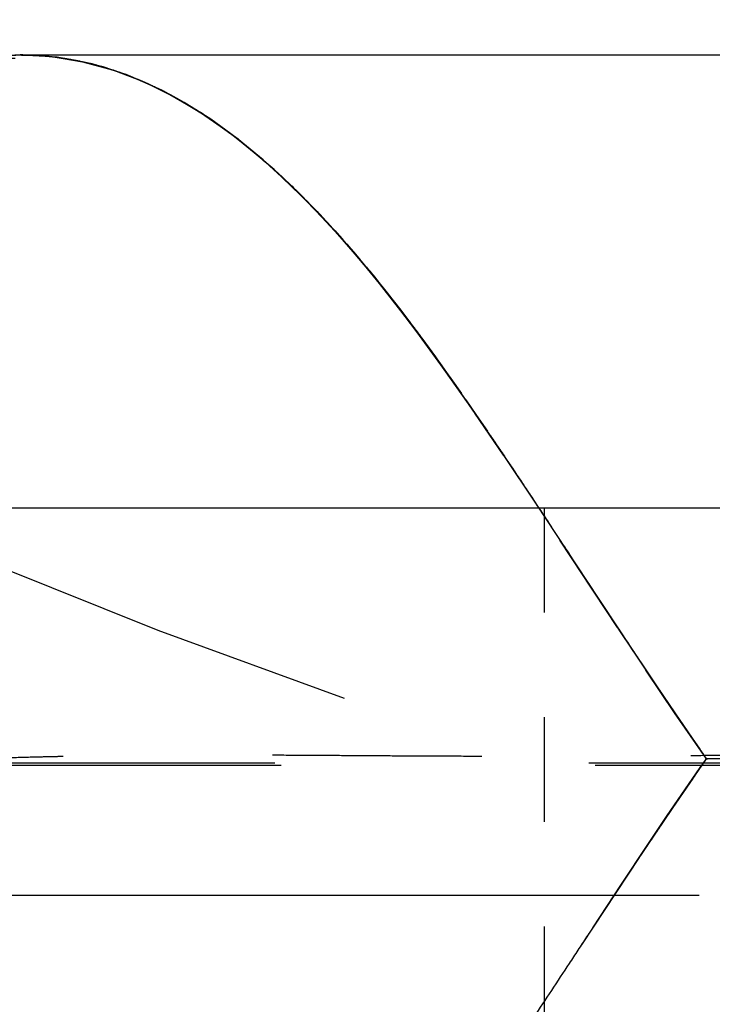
# Model space of a CAD drawing. Header units: millimetres. Extents: x 14186 to 17588, y 1400 to 3805.
# Tile 66 of 256: x 16296.842 to 16297.504, y 2699.275 to 2700.217. Entities that reach past the tile are written whole.
import ezdxf

# ---------------------------------------------------------------- set-up
doc = ezdxf.new("R2010")
doc.units = ezdxf.units.MM
doc.linetypes.add('HIDDEN', pattern=[0.2, 0.1, -0.1])
doc.layers.add('DEFAULT_2', color=8, linetype='HIDDEN')
doc.layers.add('dim', color=82, linetype='Continuous', lineweight=9)
doc.styles.get("Standard").update_dxf_attribs({"font": 'arial.ttf'})
doc.dimstyles.new('ISO-25', dxfattribs={"dimtxt": 2.5, "dimasz": 2.5, "dimexe": 1.25, "dimexo": 0.625, "dimtad": 1, "dimtxsty": 'Standard', "dimcen": 2.5, "dimadec": 0, "dimazin": 0, "dimtfac": 1, "dimtmove": 0, "dimatfit": 3, "dimfxl": 1, "dimarcsym": 0})

# ---------------------------------------------------------------- blocks, each defined once
blk = doc.blocks.new('*D27')
at = {"layer": 'Defpoints', "color": 0, "transparency": 16777216}
for p in [(17053.85064, 3119.68737), (16297.8248, 2320.6724)]:
    blk.add_point(p, dxfattribs=at)
at = {"layer": 'dim', "color": 0, "linetype": 'Continuous', "lineweight": -2, "transparency": 16777216}
for p, q in [((17253.46947, 3330.65693), (17070.34575, 3137.12043)), ((16297.8248, 2320.6724), (17053.85064, 3119.68737)), ((16281.32969, 2303.23935), (16264.83458, 2285.80629))]:
    blk.add_line(p, q, dxfattribs=at)
at = {"layer": 'dim', "color": 0, "transparency": 16777216}
for points in [[(17067.44024, 3139.86961), (17073.25126, 3134.37124), (17053.85064, 3119.68737)], [(16278.42418, 2305.98853), (16284.2352, 2300.49016), (16297.8248, 2320.6724)]]:
    blk.add_solid(points, dxfattribs=at)
at = {"layer": 'dim', "color": 0, "transparency": 16777216, "insert": (17191.28703, 3297.17107), "char_height": 30, "attachment_point": 5, "rotation": 46.58354}
blk.add_mtext('∅1100', dxfattribs=at)
blk = doc.blocks.new('*D28')
at = {"layer": 'Defpoints', "color": 0, "transparency": 16777216}
for p in [(17217.99457, 2998.66902), (16133.68087, 2441.69076)]:
    blk.add_point(p, dxfattribs=at)
at = {"layer": 'dim', "color": 0, "linetype": 'Continuous', "lineweight": -2, "transparency": 16777216}
for p, q in [((17380.1399, 3081.95803), (17239.34283, 3009.63496)), ((16133.68087, 2441.69076), (17217.99457, 2998.66902)), ((16112.33261, 2430.72482), (16090.98435, 2419.75888))]:
    blk.add_line(p, q, dxfattribs=at)
at = {"layer": 'dim', "color": 0, "transparency": 16777216}
for points in [[(17237.51518, 3013.193), (17241.17049, 3006.07691), (17217.99457, 2998.66902)], [(16110.50495, 2434.28286), (16114.16026, 2427.16677), (16133.68087, 2441.69076)]]:
    blk.add_solid(points, dxfattribs=at)
at = {"layer": 'dim', "color": 0, "transparency": 16777216, "insert": (17310.29339, 3070.98498), "char_height": 30, "attachment_point": 5, "rotation": 27.18816}
blk.add_mtext('∅1219', dxfattribs=at)

msp = doc.modelspace()

# ---------------------------------------------------------------- linework, layer by layer
for centre, radius in [((16675.83772, 2720.17989), 609.5), ((16675.83772, 2720.17989), 550), ((16400.83772, 2720.17989), 275)]:
    msp.add_circle(centre, radius)
at = {"layer": 'DEFAULT_2', "color": 8, "linetype": 'HIDDEN', "ltscale": 10}
msp.add_line((16287.83772, 2700.17989), (16321.83772, 2700.17989), dxfattribs=at)
at = {"layer": 'DEFAULT_2', "color": 8, "linetype": 'HIDDEN', "ltscale": 0.002}
for p, q in [((16296.84496, 2700.18311), (16296.84253, 2700.18311)), ((16296.8486, 2700.18306), (16296.85079, 2700.18301)), ((16296.8498, 2700.18304), (16296.85231, 2700.18297)), ((16296.85105, 2700.183), (16296.85345, 2700.18293)), ((16296.85234, 2700.18296), (16296.85461, 2700.18288)), ((16296.85365, 2700.18291), (16296.85579, 2700.18283)), ((16296.86544, 2700.1822), (16296.86759, 2700.18201)), ((16296.86672, 2700.18209), (16296.86903, 2700.18188)), ((16296.868, 2700.18198), (16296.87048, 2700.18173)), ((16296.8734, 2700.18142), (16296.87585, 2700.18114)), ((16296.87487, 2700.18125), (16296.87717, 2700.18097)), ((16296.87634, 2700.18107), (16296.87851, 2700.1808)), ((16296.87851, 2700.1808), (16296.88082, 2700.18048)), ((16296.87985, 2700.18062), (16296.88232, 2700.18027)), ((16296.88119, 2700.18043), (16296.88355, 2700.18012)), ((16296.88232, 2700.18027), (16296.88499, 2700.1799)), ((16296.88383, 2700.18004), (16296.88644, 2700.17968)), ((16296.88526, 2700.17982), (16296.88789, 2700.17944)), ((16296.88662, 2700.17961), (16296.88936, 2700.17919)), ((16296.88799, 2700.17938), (16296.89083, 2700.17894)), ((16296.88937, 2700.17915), (16296.89146, 2700.17878)), ((16296.89074, 2700.17891), (16296.89301, 2700.1785)), ((16296.89213, 2700.17866), (16296.89455, 2700.1782)), ((16296.89352, 2700.1784), (16296.89611, 2700.1779)), ((16296.89611, 2700.1779), (16296.89829, 2700.17751)), ((16296.8977, 2700.17758), (16296.8998, 2700.1772)), ((16296.89911, 2700.17729), (16296.90131, 2700.17688)), ((16296.90052, 2700.177), (16296.90284, 2700.17654)), ((16296.90193, 2700.17669), (16296.90436, 2700.1762)), ((16296.90334, 2700.17638), (16296.9059, 2700.17585)), ((16296.90476, 2700.17606), (16296.90744, 2700.17548)), ((16296.91621, 2700.17318), (16296.91827, 2700.17261)), ((16296.91835, 2700.17265), (16296.92054, 2700.17197)), ((16296.92054, 2700.17197), (16296.92309, 2700.17122)), ((16296.93072, 2700.16884), (16296.9328, 2700.16815)), ((16296.93219, 2700.16836), (16296.93442, 2700.1676)), ((16296.93365, 2700.16787), (16296.93605, 2700.16704)), ((16296.93512, 2700.16737), (16296.93767, 2700.16648)), ((16296.93658, 2700.16686), (16296.9393, 2700.1659)), ((16296.94542, 2700.16364), (16296.94744, 2700.16286)), ((16296.9469, 2700.16307), (16296.94907, 2700.16222)), ((16296.94837, 2700.1625), (16296.9507, 2700.16157)), ((16296.94985, 2700.16191), (16296.95233, 2700.16091)), ((16296.95133, 2700.16132), (16296.95396, 2700.16024)), ((16296.96544, 2700.15526), (16296.96861, 2700.15378)), ((16296.96709, 2700.1545), (16296.97024, 2700.15301)), ((16296.96875, 2700.15372), (16296.97186, 2700.15224)), ((16296.97206, 2700.15214), (16296.9751, 2700.15066)), ((16296.97372, 2700.15133), (16296.97672, 2700.14986)), ((16296.97538, 2700.15052), (16296.97834, 2700.14904)), ((16296.97704, 2700.14969), (16296.97995, 2700.14822)), ((16296.9787, 2700.14885), (16296.98156, 2700.14739)), ((16296.98037, 2700.14799), (16296.98318, 2700.14655)), ((16296.98702, 2700.14448), (16296.99, 2700.14289)), ((16296.98869, 2700.14358), (16296.99149, 2700.14207)), ((16296.99035, 2700.14266), (16296.99298, 2700.14124)), ((16296.99202, 2700.14174), (16296.99447, 2700.1404)), ((16296.99369, 2700.1408), (16296.99601, 2700.13951)), ((16296.99447, 2700.1404), (16296.99744, 2700.13869)), ((16296.99601, 2700.13951), (16296.99893, 2700.13783)), ((16296.99761, 2700.13859), (16297.00042, 2700.13696)), ((16296.9992, 2700.13766), (16297.00191, 2700.13608)), ((16297.00035, 2700.13694), (16297.00339, 2700.13519)), ((16297.00202, 2700.13595), (16297.00488, 2700.13429)), ((16297.00369, 2700.13495), (16297.00637, 2700.13338)), ((16297.00535, 2700.13394), (16297.00786, 2700.13246)), ((16297.19213, 2699.95689), (16297.19351, 2699.95514)), ((16297.3192, 2699.77839), (16297.32057, 2699.77633)), ((16297.3617, 2699.714), (16297.36315, 2699.7118)), ((16297.3834, 2699.681), (16297.38494, 2699.67876))]:
    msp.add_line(p, q, dxfattribs=at)
at = {"layer": 'DEFAULT_2', "color": 8, "linetype": 'HIDDEN', "ltscale": 8}
for p, q in [((16296.84338, 2700.18311), (16318.07358, 2700.18311)), ((16291.89129, 2699.37989), (16317.78415, 2699.37989))]:
    msp.add_line(p, q, dxfattribs=at)
at = {"layer": 'DEFAULT_2', "color": 8, "linetype": 'HIDDEN', "ltscale": 0.02}
for p, q in [((16296.87759, 2700.18096), (16296.84374, 2700.18311)), ((16296.94454, 2700.16406), (16296.91116, 2700.17459)), ((16297.30087, 2699.8056), (16297.31569, 2699.7836)), ((16297.33565, 2699.75348), (16297.35013, 2699.73157)), ((16297.40799, 2699.64366), (16297.42102, 2699.62396)), ((16297.44421, 2699.58915), (16297.46087, 2699.56452)), ((16297.46018, 2699.56541), (16297.47328, 2699.54615)), ((16297.48118, 2699.48564), (16297.46771, 2699.46594))]:
    msp.add_line(p, q, dxfattribs=at)
at = {"layer": 'DEFAULT_2', "color": 8, "linetype": 'HIDDEN', "ltscale": 0.001}
for p, q in [((16296.84447, 2700.18311), (16296.84627, 2700.1831)), ((16296.8456, 2700.1831), (16296.84754, 2700.18308)), ((16296.84697, 2700.18309), (16296.84903, 2700.18306)), ((16296.85499, 2700.18286), (16296.85698, 2700.18278)), ((16296.85634, 2700.1828), (16296.85819, 2700.18271)), ((16296.8579, 2700.18272), (16296.85914, 2700.18265)), ((16296.85914, 2700.18265), (16296.86049, 2700.18256)), ((16296.86039, 2700.18257), (16296.8619, 2700.18247)), ((16296.86164, 2700.18249), (16296.86331, 2700.18237)), ((16296.8629, 2700.1824), (16296.86473, 2700.18226)), ((16296.86417, 2700.1823), (16296.86615, 2700.18214)), ((16296.86929, 2700.18185), (16296.87103, 2700.1817)), ((16296.87048, 2700.18173), (16296.87238, 2700.18156)), ((16296.8719, 2700.18159), (16296.87374, 2700.18141)), ((16296.87321, 2700.18144), (16296.87511, 2700.18125)), ((16296.87783, 2700.18089), (16296.87932, 2700.18069)), ((16296.89491, 2700.17814), (16296.89678, 2700.17782)), ((16296.91189, 2700.17432), (16296.91364, 2700.17393)), ((16296.91477, 2700.17357), (16296.91666, 2700.17306)), ((16296.91993, 2700.1722), (16296.92151, 2700.17174)), ((16296.92344, 2700.17112), (16296.92489, 2700.17068)), ((16296.92781, 2700.16977), (16296.92956, 2700.16921)), ((16296.92926, 2700.16931), (16296.93118, 2700.16869)), ((16296.93917, 2700.166), (16296.94093, 2700.16531)), ((16296.94079, 2700.16541), (16296.94255, 2700.16471)), ((16296.94242, 2700.16481), (16296.94418, 2700.1641)), ((16296.94394, 2700.1642), (16296.94581, 2700.16349)), ((16296.95388, 2700.1603), (16296.95578, 2700.15949)), ((16296.95553, 2700.15962), (16296.95722, 2700.15887)), ((16296.97064, 2700.15283), (16296.97213, 2700.15211)), ((16297.01035, 2700.13084), (16297.01202, 2700.12979))]:
    msp.add_line(p, q, dxfattribs=at)
at = {"layer": 'DEFAULT_2', "color": 8, "linetype": 'HIDDEN', "ltscale": 0.03}
for p, q in [((16296.97775, 2700.14939), (16296.94448, 2700.16408)), ((16297.01556, 2700.12759), (16296.97946, 2700.14848)), ((16297.05078, 2700.10243), (16297.01536, 2700.12772)), ((16297.08514, 2700.07347), (16297.0504, 2700.10273)), ((16297.1186, 2700.0412), (16297.08461, 2700.07395)), ((16297.15122, 2700.00602), (16297.11796, 2700.04186)), ((16297.24949, 2699.88011), (16297.22153, 2699.91856)), ((16297.27717, 2699.84054), (16297.24949, 2699.88011)), ((16297.2823, 2699.83305), (16297.25558, 2699.8715)), ((16297.30443, 2699.80046), (16297.27703, 2699.84074)), ((16297.44053, 2699.59473), (16297.46799, 2699.55404)), ((16297.46852, 2699.55326), (16297.49187, 2699.51928)), ((16297.49859, 2699.50963), (16297.47474, 2699.54414)), ((16297.48515, 2699.49134), (16297.45832, 2699.45204))]:
    msp.add_line(p, q, dxfattribs=at)
at = {"layer": 'DEFAULT_2', "color": 8, "linetype": 'HIDDEN', "ltscale": 0.003}
for p, q in [((16296.95224, 2700.16098), (16296.95559, 2700.15956)), ((16296.95718, 2700.15892), (16296.96048, 2700.15747)), ((16296.95883, 2700.15821), (16296.96211, 2700.15675)), ((16296.96048, 2700.15749), (16296.96374, 2700.15602)), ((16296.96213, 2700.15676), (16296.96536, 2700.15528)), ((16296.96378, 2700.15601), (16296.96699, 2700.15454)), ((16296.9704, 2700.15294), (16296.97362, 2700.15139)), ((16296.98203, 2700.14713), (16296.98553, 2700.14531)), ((16296.98369, 2700.14626), (16296.98702, 2700.14451)), ((16296.98536, 2700.14538), (16296.98851, 2700.14371)), ((16297.00702, 2700.13292), (16297.01032, 2700.13092)), ((16297.00786, 2700.13246), (16297.01191, 2700.12992)), ((16297.01083, 2700.13061), (16297.0138, 2700.12872)), ((16297.01202, 2700.12979), (16297.01506, 2700.1279)), ((16297.0138, 2700.12872), (16297.01677, 2700.1268)), ((16297.01664, 2700.12688), (16297.01979, 2700.1248)), ((16297.01826, 2700.12583), (16297.02136, 2700.12376)), ((16297.01868, 2700.12547), (16297.02201, 2700.12325)), ((16297.02123, 2700.12385), (16297.0242, 2700.12185)), ((16297.02201, 2700.12325), (16297.02534, 2700.12098)), ((16297.02293, 2700.1227), (16297.02607, 2700.12056)), ((16297.02534, 2700.12098), (16297.02866, 2700.11868)), ((16297.02568, 2700.12084), (16297.02865, 2700.11878)), ((16297.02763, 2700.11948), (16297.03076, 2700.1173)), ((16297.02866, 2700.11868), (16297.03199, 2700.11634)), ((16297.03013, 2700.11775), (16297.0331, 2700.11564)), ((16297.03199, 2700.11634), (16297.03531, 2700.11396)), ((16297.03232, 2700.11619), (16297.03543, 2700.11396)), ((16297.03458, 2700.11458), (16297.03755, 2700.11243)), ((16297.03531, 2700.11396), (16297.03862, 2700.11154)), ((16297.03699, 2700.11283), (16297.04009, 2700.11055)), ((16297.03862, 2700.11154), (16297.04194, 2700.10909)), ((16297.03903, 2700.11134), (16297.04199, 2700.10915)), ((16297.04164, 2700.1094), (16297.04495, 2700.10692)), ((16297.04194, 2700.10909), (16297.04524, 2700.10659)), ((16297.04473, 2700.10707), (16297.04791, 2700.10466)), ((16297.04524, 2700.10659), (16297.04855, 2700.10406)), ((16297.04782, 2700.10471), (16297.05087, 2700.10236)), ((16297.04855, 2700.10406), (16297.05185, 2700.10149)), ((16297.05087, 2700.10236), (16297.05397, 2700.09991)), ((16297.05185, 2700.10149), (16297.05514, 2700.09888)), ((16297.05382, 2700.10004), (16297.05704, 2700.09747)), ((16297.05514, 2700.09888), (16297.05843, 2700.09624)), ((16297.05678, 2700.09769), (16297.0601, 2700.09499)), ((16297.05843, 2700.09624), (16297.06172, 2700.09357)), ((16297.05973, 2700.0953), (16297.06315, 2700.09249)), ((16297.06172, 2700.09357), (16297.065, 2700.09085)), ((16297.06268, 2700.09289), (16297.06563, 2700.09044)), ((16297.06467, 2700.09123), (16297.06771, 2700.08868)), ((16297.065, 2700.09085), (16297.06827, 2700.08811)), ((16297.06711, 2700.08921), (16297.07005, 2700.08672)), ((16297.06827, 2700.08811), (16297.07154, 2700.08533)), ((16297.06923, 2700.0874), (16297.07226, 2700.08481)), ((16297.07152, 2700.08546), (16297.07447, 2700.08292)), ((16297.07154, 2700.08533), (16297.0748, 2700.08252)), ((16297.07378, 2700.08351), (16297.07741, 2700.08036)), ((16297.0748, 2700.08252), (16297.07805, 2700.07967)), ((16297.0768, 2700.08088), (16297.08035, 2700.07776)), ((16297.07805, 2700.07967), (16297.0813, 2700.0768)), ((16297.07981, 2700.07823), (16297.08329, 2700.07514)), ((16297.0813, 2700.0768), (16297.08454, 2700.07389)), ((16297.08282, 2700.07555), (16297.08623, 2700.07248)), ((16297.08454, 2700.07389), (16297.08778, 2700.07094)), ((16297.08582, 2700.07284), (16297.08916, 2700.0698)), ((16297.08778, 2700.07094), (16297.09101, 2700.06797)), ((16297.08881, 2700.07011), (16297.09209, 2700.06709)), ((16297.09101, 2700.06797), (16297.09423, 2700.06497)), ((16297.0918, 2700.06735), (16297.09502, 2700.06435)), ((16297.09423, 2700.06497), (16297.09745, 2700.06193)), ((16297.09477, 2700.06457), (16297.09795, 2700.06158)), ((16297.09745, 2700.06193), (16297.10066, 2700.05887)), ((16297.09775, 2700.06176), (16297.10088, 2700.05878)), ((16297.10066, 2700.05887), (16297.10387, 2700.05577)), ((16297.10071, 2700.05892), (16297.1038, 2700.05596)), ((16297.10367, 2700.05607), (16297.10672, 2700.0531)), ((16297.10387, 2700.05577), (16297.10706, 2700.05265)), ((16297.10662, 2700.05319), (16297.10964, 2700.05022)), ((16297.10706, 2700.05265), (16297.11026, 2700.04949)), ((16297.11026, 2700.04949), (16297.11344, 2700.04631)), ((16297.1111, 2700.04877), (16297.11402, 2700.04585)), ((16297.1125, 2700.04735), (16297.11547, 2700.04438)), ((16297.11344, 2700.04631), (16297.11662, 2700.04309)), ((16297.11397, 2700.04588), (16297.11693, 2700.0429)), ((16297.11544, 2700.0444), (16297.11839, 2700.04142)), ((16297.11662, 2700.04309), (16297.1198, 2700.03985)), ((16297.1169, 2700.04292), (16297.11982, 2700.03993)), ((16297.11839, 2700.04142), (16297.12128, 2700.03843)), ((16297.1198, 2700.03985), (16297.12296, 2700.03658)), ((16297.11984, 2700.03993), (16297.12273, 2700.03692)), ((16297.1213, 2700.03843), (16297.12419, 2700.03541)), ((16297.12275, 2700.03692), (16297.12566, 2700.0339)), ((16297.12296, 2700.03658), (16297.12613, 2700.03328)), ((16297.12566, 2700.0339), (16297.12854, 2700.03084)), ((16297.12613, 2700.03328), (16297.12928, 2700.02995)), ((16297.12711, 2700.03237), (16297.12999, 2700.02931)), ((16297.12856, 2700.03084), (16297.13144, 2700.02777)), ((16297.12928, 2700.02995), (16297.13243, 2700.0266)), ((16297.13001, 2700.0293), (16297.13288, 2700.02622)), ((16297.13146, 2700.02776), (16297.13436, 2700.02465)), ((16297.13243, 2700.0266), (16297.13557, 2700.02322)), ((16297.13288, 2700.02622), (16297.13581, 2700.02309)), ((16297.13432, 2700.02467), (16297.13725, 2700.02152)), ((16297.13557, 2700.02322), (16297.13871, 2700.01981)), ((16297.13577, 2700.02312), (16297.1387, 2700.01995)), ((16297.13864, 2700.01999), (16297.14159, 2700.01678)), ((16297.13871, 2700.01981), (16297.14184, 2700.01637)), ((16297.14184, 2700.01637), (16297.14497, 2700.01291)), ((16297.14497, 2700.01291), (16297.14809, 2700.00942)), ((16297.14809, 2700.00942), (16297.15121, 2700.00591)), ((16297.15121, 2700.00591), (16297.15432, 2700.00237)), ((16297.15432, 2700.00237), (16297.15742, 2699.9988)), ((16297.18968, 2699.95988), (16297.19272, 2699.95604))]:
    msp.add_line(p, q, dxfattribs=at)
at = {"layer": 'DEFAULT_2', "color": 8, "linetype": 'HIDDEN', "ltscale": 0.004}
msp.add_line((16297.10809, 2700.05174), (16297.1125, 2700.04735), dxfattribs=at)
at = {"layer": 'DEFAULT_2', "color": 8, "linetype": 'HIDDEN', "ltscale": 0.005}
for p, q in [((16297.14008, 2700.01842), (16297.14438, 2700.01367)), ((16297.14303, 2700.01518), (16297.14736, 2700.01037)), ((16297.14724, 2700.01048), (16297.15151, 2700.00566)), ((16297.15024, 2700.00713), (16297.15455, 2700.00222)), ((16297.15436, 2700.00242), (16297.15886, 2699.99726)), ((16297.15742, 2699.9988), (16297.16206, 2699.99341)), ((16297.15861, 2699.99753), (16297.16315, 2699.99225)), ((16297.16206, 2699.99341), (16297.1667, 2699.98795)), ((16297.16284, 2699.99259), (16297.16744, 2699.98719)), ((16297.1667, 2699.98795), (16297.17132, 2699.98244)), ((16297.16707, 2699.98761), (16297.17173, 2699.98207)), ((16297.17128, 2699.98259), (16297.176, 2699.97691)), ((16297.17132, 2699.98244), (16297.17593, 2699.97688)), ((16297.17547, 2699.97753), (16297.18027, 2699.9717)), ((16297.17593, 2699.97688), (16297.18052, 2699.97127)), ((16297.17966, 2699.97242), (16297.18453, 2699.96644)), ((16297.18511, 2699.9656), (16297.18968, 2699.95988)), ((16297.19272, 2699.95604), (16297.19728, 2699.95024)), ((16297.19303, 2699.95578), (16297.19763, 2699.94988)), ((16297.19726, 2699.95038), (16297.20149, 2699.94495)), ((16297.19728, 2699.95024), (16297.20175, 2699.94459))]:
    msp.add_line(p, q, dxfattribs=at)
at = {"layer": 'DEFAULT_2', "color": 8, "linetype": 'HIDDEN', "ltscale": 0.04}
for p, q in [((16297.18313, 2699.96817), (16297.15051, 2700.00683)), ((16297.21427, 2699.92823), (16297.18237, 2699.96912)), ((16297.24469, 2699.88681), (16297.21347, 2699.92928)), ((16297.27476, 2699.84402), (16297.2439, 2699.88792)), ((16297.27104, 2699.84936), (16297.30406, 2699.801)), ((16297.30457, 2699.80025), (16297.27476, 2699.84402)), ((16297.38602, 2699.67717), (16297.35885, 2699.71848)), ((16297.38615, 2699.67697), (16297.35899, 2699.71827)), ((16297.39235, 2699.66753), (16297.36253, 2699.71288)), ((16297.36399, 2699.71061), (16297.39489, 2699.66362)), ((16297.46852, 2699.55326), (16297.44049, 2699.59485)), ((16297.47978, 2699.53678), (16297.45011, 2699.58048)), ((16297.45029, 2699.58022), (16297.47963, 2699.53701)), ((16297.45683, 2699.57045), (16297.48812, 2699.52464)), ((16297.49822, 2699.51017), (16297.4679, 2699.55417)), ((16297.49822, 2699.51017), (16297.46799, 2699.55404)), ((16297.47936, 2699.48294), (16297.44967, 2699.43921))]:
    msp.add_line(p, q, dxfattribs=at)
at = {"layer": 'DEFAULT_2', "color": 8, "linetype": 'HIDDEN', "ltscale": 0.006}
for p, q in [((16297.18383, 2699.96728), (16297.18878, 2699.96113)), ((16297.18798, 2699.9621), (16297.19303, 2699.95578)), ((16297.20585, 2699.93927), (16297.2113, 2699.93212))]:
    msp.add_line(p, q, dxfattribs=at)
at = {"layer": 'DEFAULT_2', "color": 8, "linetype": 'HIDDEN', "ltscale": 0.007}
for p, q in [((16297.20149, 2699.94495), (16297.20712, 2699.93763)), ((16297.20937, 2699.93457), (16297.21538, 2699.92662)), ((16297.20993, 2699.93395), (16297.21554, 2699.92654)), ((16297.21537, 2699.92673), (16297.22114, 2699.91906)), ((16297.22079, 2699.91951), (16297.22672, 2699.91153)), ((16297.22618, 2699.91223), (16297.2323, 2699.90394))]:
    msp.add_line(p, q, dxfattribs=at)
at = {"layer": 'DEFAULT_2', "color": 8, "linetype": 'HIDDEN', "ltscale": 0.008}
for p, q in [((16297.2323, 2699.90394), (16297.23925, 2699.89437)), ((16297.24757, 2699.88279), (16297.25448, 2699.87305))]:
    msp.add_line(p, q, dxfattribs=at)
at = {"layer": 'DEFAULT_2', "color": 8, "linetype": 'HIDDEN', "ltscale": 0.01}
for p, q in [((16297.23825, 2699.89572), (16297.24757, 2699.88279)), ((16297.25551, 2699.87156), (16297.26415, 2699.8593)), ((16297.26829, 2699.85335), (16297.27794, 2699.8394)), ((16297.27794, 2699.8394), (16297.28897, 2699.8233)), ((16297.42681, 2699.61523), (16297.43551, 2699.60217)), ((16297.43424, 2699.60416), (16297.44421, 2699.58915)), ((16297.47319, 2699.54636), (16297.48494, 2699.52916)), ((16297.48449, 2699.5299), (16297.49517, 2699.51441))]:
    msp.add_line(p, q, dxfattribs=at)
at = {"layer": 'DEFAULT_2', "color": 8, "linetype": 'HIDDEN', "ltscale": 0.05}
for p, q in [((16297.30226, 2699.80363), (16297.33764, 2699.75058)), ((16297.38494, 2699.67876), (16297.42578, 2699.61687)), ((16297.45256, 2699.44355), (16297.41713, 2699.39045))]:
    msp.add_line(p, q, dxfattribs=at)
at = {"layer": 'DEFAULT_2', "color": 8, "linetype": 'HIDDEN', "ltscale": 0.1}
for p, q in [((16297.41336, 2699.63568), (16297.33391, 2699.75625)), ((16297.43397, 2699.41579), (16297.32454, 2699.25003))]:
    msp.add_line(p, q, dxfattribs=at)
at = {"layer": 'DEFAULT_2', "color": 8, "linetype": 'HIDDEN', "ltscale": 9}
msp.add_line((16319.26319, 2699.74989), (16295.65319, 2699.74989), dxfattribs=at)
at = {"layer": 'DEFAULT_2', "color": 8, "linetype": 'HIDDEN', "ltscale": 0.7}
msp.add_line((16297.34319, 2699.74989), (16297.34319, 2698.80989), dxfattribs=at)
at = {"layer": 'DEFAULT_2', "color": 8, "linetype": 'HIDDEN', "ltscale": 0.06}
msp.add_line((16297.41336, 2699.63568), (16297.45683, 2699.57045), dxfattribs=at)
at = {"layer": 'DEFAULT_2', "color": 8, "linetype": 'HIDDEN', "ltscale": 3}
for p, q in [((16296.18578, 2699.50642), (16300.66238, 2699.50642)), ((16296.19198, 2699.50412), (16300.66261, 2699.50412))]:
    msp.add_line(p, q, dxfattribs=at)
at = {"layer": 'DEFAULT_2', "color": 8, "linetype": 'HIDDEN'}
for p, q in [((16297.49768, 2699.5094), (16297.49752, 2699.50916)), ((16297.49785, 2699.50964), (16297.49768, 2699.5094)), ((16297.49796, 2699.50981), (16297.49785, 2699.50966)), ((16297.4981, 2699.51), (16297.49795, 2699.50979)), ((16297.49809, 2699.51022), (16297.49824, 2699.51014)), ((16297.49813, 2699.51024), (16297.49825, 2699.51014)), ((16297.49824, 2699.51014), (16297.49831, 2699.50997)), ((16297.49825, 2699.51014), (16297.49847, 2699.50987)), ((16297.49831, 2699.50997), (16297.49866, 2699.50953)), ((16297.49847, 2699.50987), (16297.49871, 2699.50946)), ((16297.49866, 2699.50953), (16297.49871, 2699.50946))]:
    msp.add_line(p, q, dxfattribs=at).dxf.unprotected_set("ltscale", 0)
at = {"layer": 'DEFAULT_2', "color": 8, "linetype": 'HIDDEN', "ltscale": 0.07}
for points in [[(16296.75376, 2700.16809), (16296.78416, 2700.17655), (16296.81408, 2700.18151), (16296.84429, 2700.18311)], [(16297.24961, 2699.87994), (16297.22164, 2699.91841), (16297.19312, 2699.95567)], [(16297.49818, 2699.51017), (16297.47216, 2699.47248), (16297.44353, 2699.43005)]]:
    msp.add_lwpolyline(points, dxfattribs=at)
at = {"layer": 'DEFAULT_2', "color": 8, "linetype": 'HIDDEN', "ltscale": 0.04}
msp.add_lwpolyline([(16296.84265, 2700.18311), (16296.81283, 2700.18137), (16296.7832, 2700.17633)], dxfattribs=at)
at = {"layer": 'DEFAULT_2', "color": 8, "linetype": 'HIDDEN', "ltscale": 0.4}
for points in [[(16296.83088, 2700.18281), (16296.84374, 2700.18311)], [(16296.84265, 2700.18311), (16296.87244, 2700.18153), (16296.90207, 2700.17666), (16296.93151, 2700.16858), (16296.96088, 2700.15729), (16296.99009, 2700.14285), (16297.01881, 2700.12546), (16297.04698, 2700.10537), (16297.07468, 2700.08274), (16297.10191, 2700.05779), (16297.12865, 2700.03074), (16297.15493, 2700.00179), (16297.18076, 2699.9711), (16297.20609, 2699.93898), (16297.23099, 2699.90573), (16297.25558, 2699.8715)], [(16297.2604, 2699.86465), (16297.23834, 2699.89562), (16297.21597, 2699.92597), (16297.19325, 2699.9555), (16297.17022, 2699.98389), (16297.14684, 2700.01095), (16297.1231, 2700.03656), (16297.09901, 2700.06057), (16297.07457, 2700.08284), (16297.04972, 2700.10326), (16297.02452, 2700.12163), (16296.9991, 2700.13773), (16296.97343, 2700.15148), (16296.94753, 2700.16283), (16296.92164, 2700.17165), (16296.89584, 2700.17795), (16296.87006, 2700.18178), (16296.84429, 2700.18311)]]:
    msp.add_lwpolyline(points, dxfattribs=at)
at = {"layer": 'DEFAULT_2', "color": 8, "linetype": 'HIDDEN', "ltscale": 0.2}
for points in [[(16296.83904, 2700.18307), (16296.84374, 2700.18311)], [(16297.19321, 2699.95555), (16297.16438, 2699.99081), (16297.13496, 2700.024), (16297.1049, 2700.05487), (16297.07423, 2700.08311), (16297.04288, 2700.10846), (16297.01064, 2700.13073)], [(16297.07302, 2700.08413), (16297.10769, 2700.05211), (16297.14168, 2700.01664), (16297.175, 2699.97809), (16297.20757, 2699.93702), (16297.23948, 2699.89402), (16297.27104, 2699.84936)]]:
    msp.add_lwpolyline(points, dxfattribs=at)
at = {"layer": 'DEFAULT_2', "color": 8, "linetype": 'HIDDEN', "ltscale": 0.05}
msp.add_lwpolyline([(16296.91122, 2700.17458), (16296.87762, 2700.18096), (16296.84374, 2700.18311)], dxfattribs=at)
at = {"layer": 'DEFAULT_2', "color": 8, "linetype": 'HIDDEN', "ltscale": 0.002}
for points in [[(16296.85772, 2700.18273), (16296.85942, 2700.18264), (16296.86065, 2700.18257)], [(16296.92469, 2700.1708), (16296.92628, 2700.17031), (16296.92794, 2700.16973)], [(16296.93805, 2700.16635), (16296.93952, 2700.16582), (16296.941, 2700.16529)]]:
    msp.add_lwpolyline(points, dxfattribs=at)
at = {"layer": 'DEFAULT_2', "color": 8, "linetype": 'HIDDEN', "ltscale": 0.004}
for points in [[(16296.90618, 2700.17573), (16296.90898, 2700.17511), (16296.91053, 2700.17472), (16296.91208, 2700.17433)], [(16296.91333, 2700.17395), (16296.91521, 2700.17351), (16296.91678, 2700.17308), (16296.91835, 2700.17265)], [(16297.01369, 2700.12872), (16297.01535, 2700.12765), (16297.01702, 2700.12656), (16297.01868, 2700.12547)], [(16297.38479, 2699.67903), (16297.38615, 2699.67696), (16297.38751, 2699.67489)], [(16297.38484, 2699.6788), (16297.38629, 2699.6766), (16297.38774, 2699.67441)]]:
    msp.add_lwpolyline(points, dxfattribs=at)
at = {"layer": 'DEFAULT_2', "color": 8, "linetype": 'HIDDEN', "ltscale": 0.003}
for points in [[(16296.90761, 2700.17539), (16296.91027, 2700.17473), (16296.91187, 2700.17433)], [(16296.91765, 2700.17279), (16296.91987, 2700.17216), (16296.92148, 2700.17169)], [(16296.92199, 2700.17155), (16296.92471, 2700.17073), (16296.92632, 2700.17024)], [(16297.38621, 2699.67683), (16297.38748, 2699.6749), (16297.38875, 2699.67297)]]:
    msp.add_lwpolyline(points, dxfattribs=at)
at = {"layer": 'DEFAULT_2', "color": 8, "linetype": 'HIDDEN', "ltscale": 0.1}
for points in [[(16297.10488, 2700.05489), (16297.07424, 2700.0831), (16297.04291, 2700.10844), (16297.01069, 2700.1307), (16296.97768, 2700.14942)], [(16297.49813, 2699.51017), (16297.47198, 2699.47229), (16297.44436, 2699.43144), (16297.41691, 2699.3902), (16297.3895, 2699.34864)]]:
    msp.add_lwpolyline(points, dxfattribs=at)
at = {"layer": 'DEFAULT_2', "color": 8, "linetype": 'HIDDEN', "ltscale": 0.06}
for points in [[(16297.19312, 2699.95567), (16297.16431, 2699.9909), (16297.13491, 2700.02405)], [(16297.32568, 2699.76866), (16297.36459, 2699.7096), (16297.36604, 2699.7074), (16297.36749, 2699.7052), (16297.36893, 2699.703)], [(16297.39641, 2699.66122), (16297.39786, 2699.65902), (16297.44049, 2699.59485)]]:
    msp.add_lwpolyline(points, dxfattribs=at)
at = {"layer": 'DEFAULT_2', "color": 8, "linetype": 'HIDDEN', "ltscale": 0.005}
msp.add_lwpolyline([(16297.36434, 2699.71012), (16297.36571, 2699.70805), (16297.36707, 2699.70597), (16297.36843, 2699.7039)], dxfattribs=at)
at = {"layer": 'DEFAULT_2', "color": 8, "linetype": 'HIDDEN', "ltscale": 0.007}
msp.add_lwpolyline([(16297.36456, 2699.70975), (16297.36584, 2699.70781), (16297.36711, 2699.70587), (16297.36839, 2699.70393), (16297.36966, 2699.70199)], dxfattribs=at)
at = {"layer": 'DEFAULT_2', "color": 8, "linetype": 'HIDDEN', "ltscale": 0.09}
for points in [[(16297.42943, 2699.40893), (16297.46077, 2699.45567), (16297.49236, 2699.50175), (16297.49822, 2699.51017)], [(16297.42955, 2699.40911), (16297.46087, 2699.45581), (16297.49242, 2699.50185), (16297.49822, 2699.51017)]]:
    msp.add_lwpolyline(points, dxfattribs=at)
at = {"layer": 'DEFAULT_2', "color": 8, "linetype": 'HIDDEN', "ltscale": 9}
msp.add_arc((16304.83772, 2720.17989), 22, 87.815041, 272.184974, dxfattribs=at)
at = {"layer": 'DEFAULT_2', "color": 8, "linetype": 'HIDDEN', "ltscale": 8}
msp.add_arc((16304.83772, 2720.17989), 20.26795, 87.72358, 272.276417, dxfattribs=at)
at = {"layer": 'DEFAULT_2', "color": 8, "linetype": 'HIDDEN', "ltscale": 0.7}
for points, knots in [([(16296.18593, 2699.50642), (16296.19132, 2699.51411), (16296.20211, 2699.52965), (16296.21827, 2699.55325), (16296.23451, 2699.57727), (16296.25086, 2699.60169), (16296.26733, 2699.62647), (16296.28391, 2699.65157), (16296.30062, 2699.67697), (16296.32319, 2699.71132), (16296.34597, 2699.74593), (16296.36615, 2699.7763), (16296.37784, 2699.79377), (16296.38668, 2699.8069), (16296.39558, 2699.82005), (16296.40455, 2699.8332), (16296.41358, 2699.84634), (16296.42574, 2699.86386), (16296.44113, 2699.88567), (16296.45999, 2699.91163), (16296.47928, 2699.93731), (16296.49905, 2699.9626), (16296.51934, 2699.98735), (16296.54019, 2700.01142), (16296.55808, 2700.03083), (16296.57271, 2700.04587), (16296.58748, 2700.06049), (16296.60632, 2700.07803), (16296.62967, 2700.09782), (16296.65375, 2700.11609), (16296.67858, 2700.13266), (16296.69998, 2700.14492), (16296.71749, 2700.15363), (16296.73079, 2700.15958), (16296.74429, 2700.16492), (16296.75799, 2700.16964), (16296.77191, 2700.17368), (16296.78601, 2700.17703), (16296.80028, 2700.17966), (16296.81467, 2700.18157), (16296.82914, 2700.18274), (16296.83881, 2700.18301), (16296.84364, 2700.18302)], [0, 0, 0, 0, 0.028849, 0.058137, 0.087842, 0.117942, 0.148411, 0.179228, 0.210368, 0.241807, 0.30548, 0.337663, 0.353831, 0.370045, 0.386303, 0.4026, 0.418933, 0.435297, 0.468096, 0.500962, 0.533864, 0.566755, 0.599552, 0.632176, 0.664557, 0.680639, 0.696639, 0.72837, 0.759709, 0.790637, 0.82117, 0.851347, 0.86632, 0.881228, 0.896088, 0.910917, 0.92574, 0.94058, 0.955437, 0.970299, 0.985156, 1, 1, 1, 1]), ([(16296.84364, 2700.18302), (16296.84844, 2700.18303), (16296.85565, 2700.18286), (16296.86522, 2700.18224), (16296.87477, 2700.18135), (16296.88664, 2700.17976), (16296.90077, 2700.1771), (16296.91476, 2700.17373), (16296.92859, 2700.16967), (16296.94225, 2700.16496), (16296.95572, 2700.15963), (16296.969, 2700.1537), (16296.98647, 2700.14504), (16297.00782, 2700.13285), (16297.0284, 2700.11915), (16297.04448, 2700.10736), (16297.06041, 2700.09497), (16297.07988, 2700.07855), (16297.10246, 2700.0576), (16297.1207, 2700.03923), (16297.13499, 2700.02404), (16297.14914, 2700.00849), (16297.16644, 2699.98854), (16297.18663, 2699.96396), (16297.20302, 2699.94304), (16297.21591, 2699.92608), (16297.22865, 2699.90902), (16297.2443, 2699.88751), (16297.26271, 2699.8615), (16297.28078, 2699.83538), (16297.29856, 2699.80921), (16297.31611, 2699.78308), (16297.33344, 2699.75702), (16297.35057, 2699.73108), (16297.36753, 2699.70531), (16297.38432, 2699.67974), (16297.40098, 2699.65441), (16297.41752, 2699.62937), (16297.43393, 2699.60464), (16297.45024, 2699.58026), (16297.46645, 2699.55626), (16297.48257, 2699.53269), (16297.49334, 2699.51715), (16297.49871, 2699.50946)], [0, 0, 0, 0, 0.014815, 0.022214, 0.029607, 0.04438, 0.059153, 0.073943, 0.088762, 0.103617, 0.118513, 0.133454, 0.148452, 0.178667, 0.209236, 0.224662, 0.240182, 0.271499, 0.303184, 0.335209, 0.351335, 0.367526, 0.400077, 0.432806, 0.465644, 0.48208, 0.498514, 0.531354, 0.564132, 0.596814, 0.629364, 0.661747, 0.693937, 0.725913, 0.757648, 0.78912, 0.820304, 0.851175, 0.881709, 0.911883, 0.941671, 0.971051, 1, 1, 1, 1])]:
    msp.add_open_spline(points, degree=3, knots=knots, dxfattribs=at)
at = {"layer": 'DEFAULT_2', "color": 8, "linetype": 'HIDDEN', "ltscale": 2}
for points, knots in [([(16300.08327, 2699.52801), (16300.05123, 2699.52664), (16299.98717, 2699.52407), (16299.90709, 2699.52134), (16299.84307, 2699.5195), (16299.79509, 2699.5183), (16299.75513, 2699.51745), (16299.72317, 2699.51687), (16299.69921, 2699.51649), (16299.67527, 2699.51616), (16299.65133, 2699.51589), (16299.62741, 2699.51566), (16299.59553, 2699.51542), (16299.55572, 2699.51521), (16299.50801, 2699.51509), (16299.46037, 2699.51506), (16299.42072, 2699.51507), (16299.38906, 2699.51508), (16299.36534, 2699.51509), (16299.34166, 2699.51509), (16299.31013, 2699.5151), (16299.2708, 2699.5151), (16299.2237, 2699.51509), (16299.17672, 2699.51509), (16299.12988, 2699.51509), (16299.08318, 2699.5151), (16299.03662, 2699.51513), (16298.99022, 2699.51518), (16298.95164, 2699.51525), (16298.92087, 2699.51531), (16298.8902, 2699.51538), (16298.85199, 2699.51549), (16298.80628, 2699.51561), (16298.76079, 2699.5157), (16298.71553, 2699.51575), (16298.67796, 2699.51573), (16298.64804, 2699.51567), (16298.62569, 2699.5156), (16298.60342, 2699.5155), (16298.57387, 2699.51534), (16298.5371, 2699.51507), (16298.49318, 2699.51468), (16298.44953, 2699.51424), (16298.40614, 2699.51379), (16298.36299, 2699.51334), (16298.32009, 2699.51293), (16298.28448, 2699.51263), (16298.25611, 2699.51244), (16298.23491, 2699.51233), (16298.21377, 2699.51224), (16298.18569, 2699.51216), (16298.15075, 2699.51212), (16298.10899, 2699.51217), (16298.05386, 2699.51233), (16297.99911, 2699.51259), (16297.94476, 2699.51288), (16297.90448, 2699.51309), (16297.87112, 2699.51326), (16297.84461, 2699.51337), (16297.81835, 2699.51347), (16297.78575, 2699.51356), (16297.74692, 2699.51364), (16297.70848, 2699.51367), (16297.67043, 2699.51366), (16297.63278, 2699.51362), (16297.59554, 2699.51353), (16297.55871, 2699.51341), (16297.5223, 2699.51326), (16297.4863, 2699.51308), (16297.45071, 2699.5129), (16297.41552, 2699.51272), (16297.38072, 2699.51258), (16297.3463, 2699.51247), (16297.31226, 2699.51241), (16297.27858, 2699.51243), (16297.24528, 2699.51254), (16297.21235, 2699.5127), (16297.17984, 2699.51291), (16297.14775, 2699.51312), (16297.11613, 2699.51333), (16297.08498, 2699.5135), (16297.05435, 2699.51361), (16297.02424, 2699.51364), (16296.98519, 2699.51355), (16296.94689, 2699.51326), (16296.91388, 2699.51282), (16296.89549, 2699.51251), (16296.88192, 2699.51225), (16296.86849, 2699.51196), (16296.85089, 2699.51153), (16296.82923, 2699.51095), (16296.80366, 2699.51016), (16296.77061, 2699.50908), (16296.73822, 2699.50796), (16296.70648, 2699.50692), (16296.68336, 2699.50621), (16296.6607, 2699.50557), (16296.63848, 2699.50503), (16296.62023, 2699.50467), (16296.60584, 2699.50445), (16296.59174, 2699.50427), (16296.57434, 2699.50415), (16296.55374, 2699.5042), (16296.53679, 2699.50445), (16296.52338, 2699.5048), (16296.51344, 2699.50514), (16296.50356, 2699.50557), (16296.49536, 2699.50601), (16296.48884, 2699.5064), (16296.48235, 2699.50683), (16296.47428, 2699.50743), (16296.46466, 2699.50823), (16296.45202, 2699.50936), (16296.43953, 2699.51058), (16296.42721, 2699.51184), (16296.41817, 2699.51277), (16296.40932, 2699.51368), (16296.40067, 2699.5145), (16296.39227, 2699.5152), (16296.38546, 2699.51563), (16296.38016, 2699.51585), (16296.37633, 2699.51594), (16296.3732, 2699.51596), (16296.37074, 2699.51593), (16296.36836, 2699.51588), (16296.36544, 2699.51576), (16296.36092, 2699.51548), (16296.35548, 2699.51496), (16296.34918, 2699.51413), (16296.34315, 2699.51315), (16296.33732, 2699.51208), (16296.33167, 2699.51098), (16296.32616, 2699.50987), (16296.31908, 2699.50839), (16296.31217, 2699.50691), (16296.3054, 2699.50547), (16296.2989, 2699.50413), (16296.29102, 2699.50257), (16296.28185, 2699.50089), (16296.27444, 2699.49966), (16296.26872, 2699.49879), (16296.26459, 2699.49821), (16296.26056, 2699.49769), (16296.2554, 2699.49709), (16296.24923, 2699.49648), (16296.24214, 2699.49596), (16296.23549, 2699.49567), (16296.22928, 2699.49559), (16296.22353, 2699.49571), (16296.21824, 2699.49602), (16296.21341, 2699.4965), (16296.20968, 2699.49705), (16296.20692, 2699.49757), (16296.20446, 2699.4981), (16296.20216, 2699.49871), (16296.20003, 2699.49941), (16296.19859, 2699.49994), (16296.19726, 2699.50049), (16296.19605, 2699.50107), (16296.19496, 2699.50166), (16296.19369, 2699.50245), (16296.19237, 2699.50347), (16296.19147, 2699.50439), (16296.19108, 2699.50484)], [0, 0, 0, 0, 0.02469, 0.049359, 0.061683, 0.074, 0.086309, 0.092459, 0.098608, 0.104754, 0.110897, 0.117037, 0.123174, 0.135438, 0.147684, 0.15991, 0.172114, 0.178206, 0.184291, 0.19037, 0.196441, 0.208561, 0.220649, 0.232705, 0.244727, 0.256712, 0.26866, 0.28057, 0.292439, 0.298357, 0.304265, 0.316046, 0.327777, 0.339454, 0.351071, 0.362624, 0.368375, 0.374109, 0.379825, 0.385522, 0.396862, 0.408132, 0.419334, 0.430471, 0.441543, 0.452553, 0.463504, 0.468957, 0.474397, 0.479822, 0.485234, 0.496012, 0.506728, 0.517377, 0.538458, 0.548881, 0.55922, 0.569471, 0.574561, 0.579629, 0.589691, 0.599657, 0.609523, 0.619289, 0.628952, 0.63851, 0.647961, 0.657305, 0.666542, 0.675674, 0.684704, 0.693634, 0.702466, 0.711202, 0.719844, 0.728393, 0.736845, 0.745192, 0.753428, 0.761546, 0.769541, 0.777405, 0.785133, 0.79272, 0.807466, 0.814619, 0.81814, 0.821624, 0.82507, 0.828478, 0.835184, 0.841747, 0.848175, 0.860643, 0.866695, 0.872628, 0.878446, 0.884149, 0.889742, 0.892497, 0.895225, 0.900605, 0.905888, 0.911087, 0.913657, 0.916211, 0.918748, 0.921271, 0.922528, 0.923781, 0.926278, 0.928756, 0.931214, 0.936049, 0.938418, 0.940751, 0.94304, 0.945273, 0.947439, 0.949524, 0.950532, 0.951516, 0.952474, 0.952944, 0.953406, 0.954312, 0.955193, 0.956892, 0.958517, 0.960082, 0.961598, 0.963075, 0.964516, 0.965924, 0.968644, 0.96996, 0.97125, 0.973752, 0.976146, 0.97843, 0.97953, 0.980601, 0.981644, 0.982658, 0.984598, 0.986422, 0.98813, 0.989721, 0.991197, 0.992557, 0.993802, 0.994935, 0.99546, 0.995958, 0.996873, 0.997292, 0.997685, 0.998053, 0.998397, 0.998717, 0.999014, 0.999545, 1, 1, 1, 1]), ([(16300.67173, 2699.5044), (16300.56816, 2699.50427), (16300.41281, 2699.50411), (16300.20568, 2699.50402), (16300.05039, 2699.50399), (16299.89535, 2699.50399), (16299.74099, 2699.50401), (16299.58788, 2699.50403), (16299.43662, 2699.50406), (16299.28774, 2699.50411), (16299.09541, 2699.50421), (16298.90791, 2699.50437), (16298.72595, 2699.50465), (16298.59659, 2699.50492), (16298.47278, 2699.50524), (16298.35498, 2699.50561), (16298.24354, 2699.50603), (16298.13876, 2699.50646), (16298.04092, 2699.50691), (16297.95029, 2699.50735), (16297.86713, 2699.50777), (16297.79173, 2699.50816), (16297.72436, 2699.50851), (16297.66534, 2699.50883), (16297.6215, 2699.50908), (16297.5908, 2699.50926), (16297.57112, 2699.50939), (16297.55377, 2699.5095), (16297.53891, 2699.5096), (16297.52812, 2699.50967), (16297.5208, 2699.50972), (16297.51627, 2699.50975), (16297.51234, 2699.50978), (16297.50899, 2699.5098), (16297.5062, 2699.50983), (16297.50393, 2699.50984), (16297.50211, 2699.50986), (16297.50087, 2699.50987), (16297.50006, 2699.50988), (16297.49957, 2699.50988), (16297.49917, 2699.50989), (16297.49882, 2699.50989), (16297.49854, 2699.5099), (16297.49832, 2699.5099), (16297.49816, 2699.50991), (16297.49805, 2699.50991), (16297.49799, 2699.50991), (16297.49794, 2699.50991), (16297.4979, 2699.50991), (16297.49786, 2699.50992), (16297.49784, 2699.50992), (16297.49782, 2699.50992), (16297.49781, 2699.50992), (16297.49781, 2699.50992), (16297.4978, 2699.50992), (16297.4978, 2699.50992), (16297.4978, 2699.50992), (16297.4978, 2699.50992), (16297.4978, 2699.50993), (16297.4978, 2699.50993), (16297.4978, 2699.50993), (16297.49781, 2699.50993), (16297.49781, 2699.50993), (16297.49783, 2699.50993), (16297.49785, 2699.50993), (16297.49788, 2699.50994), (16297.49795, 2699.50994), (16297.49802, 2699.50994), (16297.49807, 2699.50995), (16297.49809, 2699.50995)], [0, 0, 0, 0, 0.09788, 0.146821, 0.195759, 0.244651, 0.293347, 0.341652, 0.389354, 0.436305, 0.482357, 0.571126, 0.613516, 0.65433, 0.693384, 0.730528, 0.765665, 0.798705, 0.829557, 0.858138, 0.884363, 0.908147, 0.929403, 0.948035, 0.963931, 0.970838, 0.977048, 0.98253, 0.987232, 0.991101, 0.992725, 0.994151, 0.995386, 0.996437, 0.997311, 0.998022, 0.998588, 0.999026, 0.999202, 0.999353, 0.999481, 0.999588, 0.999676, 0.999747, 0.999803, 0.999826, 0.999845, 0.999862, 0.999875, 0.999886, 0.999894, 0.999897, 0.9999, 0.999902, 0.999904, 0.999905, 0.999906, 0.999906, 0.999906, 0.999907, 0.999908, 0.99991, 0.999911, 0.999916, 0.999921, 0.999934, 0.999949, 0.999979, 1, 1, 1, 1]), ([(16300.09266, 2699.5097), (16300.07114, 2699.5097), (16300.02811, 2699.50973), (16299.96359, 2699.50985), (16299.90986, 2699.50998), (16299.86691, 2699.51007), (16299.83476, 2699.51013), (16299.80264, 2699.51018), (16299.77057, 2699.51021), (16299.73855, 2699.51022), (16299.69598, 2699.51022), (16299.64294, 2699.51021), (16299.59001, 2699.51018), (16299.54782, 2699.51016), (16299.50585, 2699.51015), (16299.45363, 2699.51015), (16299.39127, 2699.51016), (16299.30903, 2699.51017), (16299.20749, 2699.51017), (16299.08736, 2699.51017), (16298.96972, 2699.51017), (16298.81869, 2699.51017), (16298.67191, 2699.51017), (16298.52976, 2699.51017), (16298.42879, 2699.51017), (16298.33197, 2699.51017), (16298.23952, 2699.51017), (16298.15168, 2699.51017), (16298.06862, 2699.51017), (16297.99055, 2699.51017), (16297.91764, 2699.51017), (16297.85012, 2699.51017), (16297.78814, 2699.51017), (16297.74004, 2699.51017), (16297.70445, 2699.51017), (16297.67996, 2699.51017), (16297.65696, 2699.51017), (16297.63548, 2699.51017), (16297.61554, 2699.51017), (16297.59714, 2699.51016), (16297.58032, 2699.51016), (16297.56507, 2699.51017), (16297.55142, 2699.51017), (16297.53934, 2699.51017), (16297.53027, 2699.51017), (16297.5238, 2699.51016), (16297.51953, 2699.51016), (16297.51567, 2699.51015), (16297.5122, 2699.51015), (16297.50913, 2699.51015), (16297.50647, 2699.51015), (16297.50422, 2699.51015), (16297.50238, 2699.51016), (16297.50109, 2699.51018), (16297.50026, 2699.51019), (16297.49976, 2699.5102), (16297.49935, 2699.51021), (16297.49901, 2699.51022), (16297.49874, 2699.51023), (16297.49852, 2699.51024), (16297.49836, 2699.51024), (16297.49826, 2699.51024), (16297.4982, 2699.51024), (16297.49817, 2699.51024), (16297.49815, 2699.51024), (16297.49814, 2699.51024), (16297.49813, 2699.51024)], [0, 0, 0, 0, 0.024881, 0.049756, 0.074606, 0.087015, 0.09941, 0.111789, 0.12415, 0.13649, 0.148809, 0.173372, 0.197827, 0.210008, 0.222157, 0.246349, 0.270389, 0.294262, 0.341449, 0.387791, 0.433167, 0.47747, 0.562433, 0.602881, 0.641832, 0.679183, 0.71484, 0.748722, 0.780757, 0.810874, 0.838999, 0.865052, 0.888956, 0.910658, 0.920669, 0.930111, 0.938976, 0.947258, 0.954947, 0.962039, 0.968526, 0.974402, 0.979665, 0.984318, 0.988363, 0.990158, 0.991802, 0.993292, 0.994629, 0.995811, 0.996837, 0.997706, 0.998416, 0.998969, 0.999191, 0.99938, 0.999539, 0.999669, 0.999774, 0.999856, 0.999917, 0.999959, 0.999974, 0.999986, 0.999995, 1, 1, 1, 1])]:
    msp.add_open_spline(points, degree=3, knots=knots, dxfattribs=at)
at = {"layer": 'DEFAULT_2', "color": 8, "linetype": 'HIDDEN'}
msp.add_open_spline([(16297.49752, 2699.50916), (16297.49217, 2699.50151), (16297.48147, 2699.48606), (16297.46545, 2699.4626), (16297.44933, 2699.43873), (16297.43312, 2699.41448), (16297.41679, 2699.38989), (16297.40034, 2699.36497), (16297.38376, 2699.33978), (16297.36139, 2699.30572), (16297.3388, 2699.27141), (16297.31878, 2699.24131), (16297.30719, 2699.224), (16297.29842, 2699.21099), (16297.28959, 2699.19796), (16297.2807, 2699.18494), (16297.27175, 2699.17192), (16297.25969, 2699.15457), (16297.24442, 2699.13296), (16297.22573, 2699.10725), (16297.20661, 2699.08182), (16297.18701, 2699.05679), (16297.16691, 2699.03229), (16297.14626, 2699.00845), (16297.12855, 2698.98922), (16297.11407, 2698.97431), (16297.09946, 2698.95982), (16297.08081, 2698.9424), (16297.0577, 2698.92273), (16297.03385, 2698.90454), (16297.01328, 2698.89072), (16296.99642, 2698.88061), (16296.98361, 2698.87354), (16296.9706, 2698.867), (16296.9574, 2698.861), (16296.944, 2698.8556), (16296.93042, 2698.85082), (16296.91666, 2698.84669), (16296.90272, 2698.84324), (16296.88864, 2698.8405), (16296.87445, 2698.83847), (16296.86019, 2698.83717), (16296.84588, 2698.8366), (16296.83395, 2698.83677), (16296.82443, 2698.83728), (16296.81493, 2698.83806), (16296.80308, 2698.83951), (16296.78425, 2698.84284), (16296.76566, 2698.84759), (16296.74745, 2698.85362), (16296.73398, 2698.85877), (16296.72071, 2698.86451), (16296.70328, 2698.87292), (16296.68199, 2698.88479), (16296.66149, 2698.89819), (16296.64545, 2698.90974), (16296.63357, 2698.91883), (16296.62185, 2698.9283), (16296.60641, 2698.94145), (16296.58753, 2698.95871), (16296.56558, 2698.98053), (16296.54425, 2699.00335), (16296.5235, 2699.02702), (16296.50331, 2699.05139), (16296.48691, 2699.07215), (16296.47402, 2699.08899), (16296.46128, 2699.10595), (16296.44563, 2699.12733), (16296.42724, 2699.1532), (16296.40919, 2699.1792), (16296.39143, 2699.20525), (16296.37391, 2699.23127), (16296.35661, 2699.25722), (16296.33952, 2699.28306), (16296.32261, 2699.30875), (16296.30587, 2699.33423), (16296.28927, 2699.35948), (16296.27279, 2699.38445), (16296.25644, 2699.40911), (16296.24021, 2699.43343), (16296.22408, 2699.45738), (16296.20804, 2699.48092), (16296.19733, 2699.49644), (16296.19199, 2699.50412)], degree=3, knots=[0, 0, 0, 0, 0.014459, 0.029132, 0.04401, 0.05908, 0.074331, 0.089752, 0.105331, 0.121055, 0.152893, 0.168982, 0.177064, 0.185168, 0.193295, 0.201441, 0.209604, 0.217782, 0.234174, 0.250596, 0.267034, 0.283463, 0.299845, 0.316141, 0.332316, 0.340349, 0.348343, 0.364198, 0.379867, 0.395345, 0.410646, 0.418239, 0.425794, 0.433313, 0.440797, 0.448252, 0.455683, 0.463098, 0.470508, 0.477913, 0.485314, 0.49271, 0.500101, 0.507488, 0.511181, 0.514874, 0.522263, 0.529661, 0.544491, 0.551929, 0.559378, 0.566837, 0.574314, 0.589357, 0.604565, 0.612242, 0.61997, 0.627749, 0.63558, 0.651387, 0.667374, 0.683514, 0.699777, 0.716134, 0.73255, 0.740769, 0.748987, 0.765414, 0.781812, 0.798165, 0.814454, 0.830661, 0.846773, 0.862777, 0.878663, 0.894416, 0.910026, 0.925479, 0.940765, 0.955871, 0.970787, 0.9855, 1, 1, 1, 1], dxfattribs=at)

# ---------------------------------------------------------------- dimensions: what is measured, and where the dimension line sits
at = {"layer": 'dim'}
dim = msp.add_diameter_dim_2p(p1=(16297.8248, 2320.6724), p2=(17053.85064, 3119.68737), dimstyle='ISO-25', override={"dimtxt": 30, "dimasz": 24, "dimexe": 5.997, "dimexo": 5.997, "dimgap": 5.997, "dimdsep": 46, "dimarcsym": 1}, dxfattribs=at)
dim.commit()
dim.dimension.update_dxf_attribs({"geometry": '*D27', "text_midpoint": (17207.37862, 3281.94526), "dimtype": 131})
dim = msp.add_diameter_dim_2p(p1=(16133.68087, 2441.69076), p2=(17217.99457, 2998.66902), dimstyle='ISO-25', override={"dimtxt": 30, "dimasz": 24, "dimexe": 5.997, "dimexo": 5.997, "dimgap": 5.997, "dimdsep": 46, "dimarcsym": 1}, dxfattribs=at)
dim.commit()
dim.dimension.update_dxf_attribs({"geometry": '*D28', "text_midpoint": (17310.29339, 3070.98498)})

doc.saveas('drawing.dxf')
